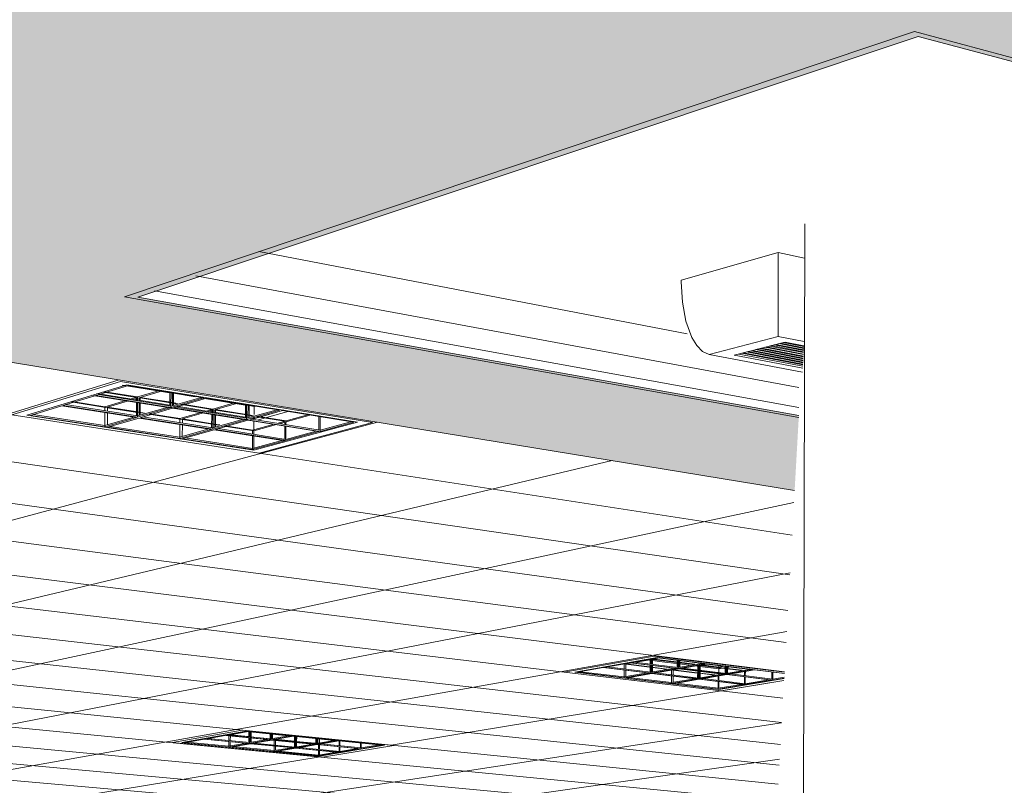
# Model space of a CAD drawing. Header units: metres. Extents: x -32 to 90, y -28 to 32.
# Tile 96 of 148: x 90.05213 to 90.05956, y 1.78085 to 1.78663. Entities that reach past the tile are written whole.
import ezdxf

# ---------------------------------------------------------------- set-up
doc = ezdxf.new("R2010")
doc.units = ezdxf.units.M
for name, color, linetype, lineweight in [('A-CLNG', 13, 'Continuous', 18), ('A-CLNG-PATT', 13, 'Continuous', 35), ('A-GENM', 13, 'Continuous', 18), ('A-WALL', 113, 'Continuous', 18), ('E-LITE-EQPM', 33, 'Continuous', 18)]:
    doc.layers.add(name, color=color, linetype=linetype, lineweight=lineweight)

# ---------------------------------------------------------------- blocks, each defined once
blk = doc.blocks.new('FP_67-3-RESTAURANTE- ÁREA DE REFEIÇÃO AMPLIADA')
at = {"layer": 'A-CLNG-PATT', "lineweight": 18}
for p, q in [((3.2963144, 1.782564), (3.3006899, 1.7839074)), ((3.3057521, 1.7824376), (3.2964368, 1.7837912)), ((3.29881, 1.7825619), (3.3026397, 1.7835889)), ((3.3057369, 1.7821686), (3.2964032, 1.783454)), ((3.305769, 1.7827377), (3.3017472, 1.7833563)), ((3.2961925, 1.7813428), (3.3044113, 1.7832996)), ((3.3057233, 1.7819262), (3.2963728, 1.7831499)), ((3.2963013, 1.7809535), (3.3057828, 1.782983)), ((3.3057109, 1.7817066), (3.2963453, 1.7828742)), ((3.3056997, 1.7815067), (3.2963203, 1.7826232)), ((3.3056894, 1.781324), (3.2962974, 1.7823936)), ((3.2975282, 1.7808529), (3.3057529, 1.7824519)), ((3.30568, 1.7811563), (3.2962763, 1.7821829)), ((3.3056713, 1.7810019), (3.2962569, 1.7819887)), ((3.2986902, 1.7807576), (3.3057281, 1.782011)), ((3.3056633, 1.7808593), (3.296239, 1.7818093)), ((3.3056558, 1.7807271), (3.2962224, 1.781643)), ((3.3027437, 1.7811522), (3.3057071, 1.7816391)), ((3.3056489, 1.7806042), (3.296207, 1.7814884)), ((3.3056425, 1.7804898), (3.2961926, 1.7813443)), ((3.3008388, 1.7805815), (3.3056892, 1.7813211)), ((3.3056364, 1.7803829), (3.2961792, 1.7812097)), ((3.3002286, 1.780739), (3.3022073, 1.7810641)), ((3.301834, 1.7804999), (3.3056738, 1.7810461))]:
    blk.add_line(p, q, dxfattribs=at)

msp = doc.modelspace()

# ---------------------------------------------------------------- hatches: boundary and pattern name
at = {"layer": 'A-CLNG-PATT'}
h = msp.add_hatch(color=256, dxfattribs=at)
h.paths.add_polyline_path([(90.0762221, 1.7791209), (90.0762152, 1.7792668), (90.076169, 1.7792688), (90.0761683, 1.7792696), (90.076177, 1.7792713), (90.0762167, 1.7792737), (90.0762161, 1.7792897), (90.0760226, 1.7792809), (90.0760282, 1.7791588), (90.0760849, 1.779156), (90.076085, 1.7791536), (90.0760274, 1.7791448), (90.0760294, 1.7791229), (90.0762141, 1.779121)], flags=0)
h.paths.add_polyline_path([(90.076026, 1.7791229), (90.0760232, 1.7791448), (90.0759953, 1.7791448), (90.0759973, 1.7791232), (90.0760259, 1.7791229)], flags=0)
h.paths.add_polyline_path([(90.0759939, 1.7791232), (90.0759916, 1.7791453), (90.0759636, 1.7791448), (90.0759657, 1.7791235), (90.0759938, 1.7791232)], flags=0)
h.paths.add_polyline_path([(90.0759622, 1.7791235), (90.07596, 1.7791457), (90.0759439, 1.7791448), (90.0759407, 1.7791237), (90.0759621, 1.7791235)], flags=0)
h.paths.add_polyline_path([(90.075936, 1.7791238), (90.0759399, 1.779146), (90.0758894, 1.7791471), (90.0758893, 1.7791511), (90.0759445, 1.7791599), (90.0759587, 1.7792257), (90.0759556, 1.7792779), (90.0753749, 1.7792516), (90.0753799, 1.7791294), (90.0759332, 1.7791238)], flags=0)
h.paths.add_polyline_path([(90.0753766, 1.7791294), (90.0753714, 1.7792515), (90.0753404, 1.7792501), (90.0753453, 1.7791297), (90.0753765, 1.7791294)], flags=0)
h.paths.add_polyline_path([(90.075342, 1.7791298), (90.0753369, 1.7792499), (90.075309, 1.7792487), (90.0753138, 1.7791301), (90.0753419, 1.7791298)], flags=0)
h.paths.add_polyline_path([(90.0753105, 1.7791301), (90.0753055, 1.7792485), (90.0752922, 1.7792458), (90.0752695, 1.7791494), (90.075268, 1.7791305), (90.0753104, 1.7791301)], flags=0)
h.paths.add_polyline_path([(90.0752626, 1.7791306), (90.0752809, 1.7792134), (90.0752881, 1.7792477), (90.0742851, 1.7792026), (90.0738276, 1.7792487), (90.0738313, 1.7791752), (90.0738717, 1.7791812), (90.0740043, 1.7791783), (90.0740033, 1.7791747), (90.0739431, 1.779166), (90.0738296, 1.7791659), (90.0738309, 1.779145), (90.075261, 1.7791306)], flags=0)
h.paths.add_polyline_path([(90.0738277, 1.779145), (90.0738258, 1.7791676), (90.0738143, 1.7791685), (90.0738147, 1.7791724), (90.073827, 1.7791764), (90.0738239, 1.7792491), (90.0737868, 1.7792529), (90.0737901, 1.7791454), (90.0738275, 1.779145)], flags=0)
h.paths.add_polyline_path([(90.0737869, 1.7791454), (90.0737831, 1.7792532), (90.073756, 1.779256), (90.0737594, 1.7791457), (90.0737867, 1.7791454)], flags=0)
h.paths.add_polyline_path([(90.0737562, 1.7791457), (90.0737524, 1.7792563), (90.073693, 1.779262), (90.0736828, 1.7791937), (90.0736814, 1.7791465), (90.0737561, 1.7791457)], flags=0)
h.paths.add_polyline_path([(90.073676, 1.7791466), (90.0736763, 1.7791623), (90.0736795, 1.7791959), (90.0736873, 1.7792629), (90.0733454, 1.7792974), (90.0733485, 1.7791498), (90.0736759, 1.7791466)], flags=0)
h.paths.add_polyline_path([(90.0760216, 1.7791504), (90.076025, 1.7791526), (90.0760235, 1.7791532), (90.0760224, 1.779151), (90.0760217, 1.7791505)], flags=0)
h.paths.add_polyline_path([(90.0759576, 1.7791508), (90.0759563, 1.779152), (90.0759553, 1.7791508)], flags=0)
h.paths.add_polyline_path([(90.0760271, 1.7791512), (90.0760302, 1.7791537), (90.0760271, 1.7791517), (90.0760271, 1.7791514)], flags=0)
h.paths.add_polyline_path([(90.0759423, 1.7791512), (90.0759408, 1.7791526), (90.0759415, 1.7791514)], flags=0)
h.paths.add_polyline_path([(90.0749931, 1.7791553), (90.0748575, 1.7791576), (90.0748574, 1.7791616), (90.0749257, 1.7791704), (90.0750503, 1.7791667), (90.0750492, 1.779164), (90.0749966, 1.7791559)], flags=0)
h.paths.add_polyline_path([(90.0760248, 1.7791589), (90.0760192, 1.7792808), (90.0759906, 1.7792795), (90.0759961, 1.7791593), (90.0760247, 1.7791589)], flags=0)
h.paths.add_polyline_path([(90.0759926, 1.7791593), (90.0759872, 1.7792793), (90.0759755, 1.7792777), (90.0759614, 1.7792085), (90.0759645, 1.7791597), (90.0759926, 1.7791593)], flags=0)
h.paths.add_polyline_path([(90.0759475, 1.7791595), (90.075961, 1.7791599), (90.0759581, 1.7792032), (90.0759476, 1.7791599)], flags=0)
h.paths.add_polyline_path([(90.0749255, 1.7791613), (90.0749244, 1.7791625), (90.0749193, 1.7791614)], flags=0)
h.paths.add_polyline_path([(90.0739382, 1.7791717), (90.0739526, 1.7791749), (90.0739462, 1.7791744), (90.0739462, 1.7791744), (90.0739382, 1.7791717)], flags=0)
h.paths.add_polyline_path([(90.0738735, 1.7791721), (90.0738719, 1.7791736), (90.0738719, 1.7791721)], flags=0)
h.paths.add_polyline_path([(90.0687592, 1.7792012), (90.0702179, 1.7792768), (90.0702158, 1.7793274), (90.0690687, 1.7792664), (90.062775, 1.7797824), (90.0627724, 1.7797007), (90.0682171, 1.7792687), (90.0681843, 1.7792664), (90.0680632, 1.7792086), (90.0686687, 1.7792022)], flags=0)
h.paths.add_polyline_path([(90.0742928, 1.7792027), (90.0742928, 1.7792027), (90.0746553, 1.7792157)], flags=0)
h.paths.add_polyline_path([(90.0759608, 1.7792271), (90.0759728, 1.7792787), (90.0759591, 1.7792781), (90.0759605, 1.7792345)], flags=0)
h.paths.add_polyline_path([(90.0676226, 1.7841767), (90.0676291, 1.7841745), (90.0676592, 1.784164), (90.0676152, 1.7841555), (90.0676218, 1.7841745)], flags=0)
h.paths.add_polyline_path([(90.0670461, 1.7820176), (90.0670217, 1.782024), (90.0670499, 1.7820277), (90.0670465, 1.7820187)], flags=0)
h.paths.add_polyline_path([(90.0738675, 1.7807944), (90.0738561, 1.7807979), (90.0738811, 1.7808), (90.0738689, 1.780795)], flags=0)
h.paths.add_polyline_path([(90.0806436, 1.7807081), (90.0806545, 1.7807052), (90.0806375, 1.7807061), (90.0806434, 1.780708)], flags=0)
h.paths.add_polyline_path([(90.0784705, 1.7797032), (90.0796536, 1.7797645), (90.079651, 1.7798138), (90.0796012, 1.779813), (90.0795392, 1.7798257), (90.0795389, 1.7798303), (90.0796497, 1.779837), (90.0796394, 1.7800317), (90.079549, 1.7800497), (90.0811108, 1.78014), (90.0814357, 1.780065), (90.0944181, 1.7807934), (90.0944041, 1.7809086), (90.0930034, 1.7808276), (90.0930354, 1.7808263), (90.0929389, 1.7808208), (90.0929093, 1.7809789), (90.0930028, 1.7808276), (90.091475, 1.7898605), (90.0861505, 1.7898605), (90.091501, 1.7808153), (90.0836317, 1.7803506), (90.0529891, 1.7898605), (90.0492314, 1.7898605), (90.0487053, 1.7845891), (90.0579768, 1.7830747), (90.0580085, 1.7836382), (90.0530206, 1.7845326), (90.0589096, 1.7864978), (90.0676226, 1.7841767), (90.0628847, 1.7832761), (90.0628533, 1.7822781), (90.0702076, 1.7810769), (90.0702041, 1.7814513), (90.0670461, 1.7820176), (90.0728379, 1.7827874), (90.0763095, 1.7818626), (90.0732972, 1.7815548), (90.0733183, 1.7805688), (90.0761872, 1.7801002), (90.0761767, 1.780396), (90.0761138, 1.7803916), (90.0738746, 1.780795), (90.078787, 1.7812026), (90.0806434, 1.780708), (90.0784306, 1.7805535), (90.0784695, 1.7797236)], flags=0)
h.paths.add_polyline_path([(90.0796104, 1.7798228), (90.0796083, 1.7798255), (90.0796084, 1.7798235), (90.0796104, 1.7798228)], flags=0)
h.paths.add_polyline_path([(90.0790449, 1.7799146), (90.0789694, 1.7799284), (90.0789691, 1.7799347), (90.0791778, 1.7799443), (90.0792441, 1.7799319), (90.0792444, 1.7799257), (90.0790526, 1.779915)], flags=0)
h.paths.add_polyline_path([(90.0790444, 1.7799267), (90.0790421, 1.7799296), (90.0790416, 1.7799276), (90.0790444, 1.7799267)], flags=0)
h.paths.add_polyline_path([(90.0791676, 1.7799296), (90.0791726, 1.7799326), (90.0791674, 1.7799321), (90.0791675, 1.7799298)], flags=0)
h.paths.add_polyline_path([(90.0578091, 1.7800944), (90.0578144, 1.7801891), (90.0483437, 1.7809655), (90.0483318, 1.7808462), (90.0577906, 1.7800959)], flags=0)
h.paths.add_polyline_path([(90.081795, 1.7800995), (90.0817295, 1.7801152), (90.081729, 1.7801219), (90.0819568, 1.7801345), (90.0820203, 1.7801188), (90.0820207, 1.7801121), (90.081805, 1.7801)], flags=0)
h.paths.add_polyline_path([(90.0818044, 1.780113), (90.0818022, 1.780115), (90.081803, 1.7801137), (90.0818043, 1.7801131)], flags=0)
h.paths.add_polyline_path([(90.0819464, 1.780118), (90.0819463, 1.7801207), (90.0819463, 1.7801184), (90.0819463, 1.7801181)], flags=0)
h.paths.add_polyline_path([(90.0830324, 1.780169), (90.0829722, 1.7801871), (90.0829719, 1.7801925), (90.0832099, 1.780206), (90.0832689, 1.7801892), (90.0832694, 1.7801824), (90.0830435, 1.7801697)], flags=0)
h.paths.add_polyline_path([(90.0830466, 1.7801832), (90.0830443, 1.7801847), (90.0830463, 1.7801834), (90.0830466, 1.7801832)], flags=0)
h.paths.add_polyline_path([(90.0831943, 1.7801884), (90.0831958, 1.7801911), (90.0831942, 1.7801901), (90.0831943, 1.7801885)], flags=0)
h.paths.add_polyline_path([(90.0843319, 1.7802421), (90.0842778, 1.780261), (90.0842774, 1.7802666), (90.0845276, 1.7802808), (90.0845804, 1.7802631), (90.0845809, 1.7802561), (90.0843442, 1.7802428)], flags=0)
h.paths.add_polyline_path([(90.0845052, 1.7802624), (90.0845073, 1.7802658), (90.084505, 1.7802641), (90.0845052, 1.7802625)], flags=0)
h.paths.add_polyline_path([(90.0793279, 1.7802769), (90.0792436, 1.7802968), (90.0792433, 1.7803019), (90.0794724, 1.7803164), (90.0795557, 1.7802984), (90.079556, 1.7802913), (90.0793369, 1.7802775)], flags=0)
h.paths.add_polyline_path([(90.0793284, 1.7802921), (90.0793281, 1.780295), (90.0793249, 1.7802933), (90.0793284, 1.7802921)], flags=0)
h.paths.add_polyline_path([(90.0856983, 1.780319), (90.0856509, 1.7803388), (90.0856505, 1.7803445), (90.0859138, 1.7803594), (90.0859598, 1.7803391), (90.0859603, 1.7803337), (90.0857118, 1.7803197)], flags=0)
h.paths.add_polyline_path([(90.0858839, 1.7803402), (90.0858877, 1.7803437), (90.0858836, 1.7803433), (90.0858838, 1.7803403)], flags=0)
h.paths.add_polyline_path([(90.0761229, 1.780389), (90.0761138, 1.7803916), (90.0761298, 1.7803894)], flags=0)
h.paths.add_polyline_path([(90.08117, 1.7803926), (90.0810937, 1.780414), (90.0810934, 1.7804192), (90.0813406, 1.7804349), (90.0814157, 1.780414), (90.081416, 1.7804081), (90.0811807, 1.7803933)], flags=0)
h.paths.add_polyline_path([(90.0871368, 1.7803999), (90.087097, 1.7804207), (90.0870965, 1.7804266), (90.0873746, 1.780442), (90.0874122, 1.7804228), (90.0874129, 1.7804154), (90.0871516, 1.7804007)], flags=0)
h.paths.add_polyline_path([(90.0811779, 1.7804088), (90.0811757, 1.7804119), (90.0811758, 1.7804098), (90.0811779, 1.7804088)], flags=0)
h.paths.add_polyline_path([(90.0886533, 1.7804851), (90.088622, 1.7805071), (90.0886214, 1.7805131), (90.0889143, 1.7805297), (90.0889438, 1.7805091), (90.0889446, 1.7805015), (90.0886696, 1.7804861)], flags=0)
h.paths.add_polyline_path([(90.0902544, 1.7805752), (90.0902324, 1.7805995), (90.0902319, 1.7806045), (90.0905415, 1.780622), (90.0905613, 1.7806003), (90.0905622, 1.7805925), (90.0902723, 1.7805762)], flags=0)
h.paths.add_polyline_path([(90.0919473, 1.7806704), (90.091936, 1.7806949), (90.0919353, 1.7807012), (90.0922637, 1.7807182), (90.092273, 1.7806887), (90.091967, 1.7806715)], flags=0)
h.paths.add_polyline_path([(90.0920066, 1.7806875), (90.0920046, 1.780691), (90.0920028, 1.780689), (90.0920066, 1.7806875)], flags=0)
h.paths.add_polyline_path([(90.0922038, 1.7806987), (90.092206, 1.7807009), (90.0922036, 1.7807004), (90.0922037, 1.7806992)], flags=0)
h.paths.add_polyline_path([(90.0937401, 1.7807712), (90.0937395, 1.780792), (90.0937413, 1.7808037), (90.0940877, 1.7808228), (90.0940876, 1.7808068), (90.0940854, 1.7807906), (90.0937438, 1.7807714)], flags=0)
h.paths.add_polyline_path([(90.0938083, 1.7807893), (90.0938061, 1.7807918), (90.0938049, 1.7807909), (90.0938082, 1.7807893)], flags=0)
h.paths.add_polyline_path([(90.0940173, 1.7808011), (90.0940193, 1.7808042), (90.094017, 1.7808039), (90.0940172, 1.7808018)], flags=0)
h.paths.add_polyline_path([(90.078787, 1.7812026), (90.0787358, 1.7812033), (90.0787729, 1.7812064)], flags=0)
h.paths.add_polyline_path([(90.0748652, 1.7812214), (90.0747199, 1.7812522), (90.0747197, 1.7812615), (90.074993, 1.7812867), (90.075137, 1.7812555), (90.0751373, 1.7812462), (90.0748688, 1.7812218)], flags=0)
h.paths.add_polyline_path([(90.0748347, 1.7812488), (90.0748326, 1.7812522), (90.0748332, 1.7812507), (90.0748347, 1.7812488)], flags=0)
h.paths.add_polyline_path([(90.0737543, 1.7812822), (90.0737543, 1.7812822), (90.0742408, 1.7812822)], flags=0)
h.paths.add_polyline_path([(90.0770854, 1.7814232), (90.0769508, 1.7814572), (90.0769504, 1.7814669), (90.0772525, 1.7814947), (90.0773856, 1.7814603), (90.077386, 1.7814505), (90.0770958, 1.7814241)], flags=0)
h.paths.add_polyline_path([(90.0762871, 1.7818532), (90.0763097, 1.7818626), (90.0763231, 1.7818568), (90.0762875, 1.7818532)], flags=0)
h.paths.add_polyline_path([(90.0649699, 1.7824747), (90.064677, 1.7825281), (90.0646773, 1.7825403), (90.0649563, 1.782584), (90.0652476, 1.7825298), (90.0652474, 1.7825176), (90.0650085, 1.7824807)], flags=0)
h.paths.add_polyline_path([(90.0728379, 1.7827874), (90.0727766, 1.7827904), (90.0728042, 1.782794)], flags=0)
h.paths.add_polyline_path([(90.0672662, 1.7828298), (90.0669783, 1.7828907), (90.0669784, 1.7829037), (90.0672992, 1.7829532), (90.067583, 1.7828917), (90.0675829, 1.7828787), (90.067268, 1.78283)], flags=0)
h.paths.add_polyline_path([(90.0698977, 1.7832366), (90.0696194, 1.7833069), (90.0696194, 1.7833208), (90.0699859, 1.7833787), (90.0702223, 1.7833184), (90.0702223, 1.7833174), (90.0702625, 1.783307), (90.070262, 1.783293), (90.0699032, 1.7832375)], flags=0)

# ---------------------------------------------------------------- linework, layer by layer
at = {"layer": 'A-CLNG', "lineweight": 9}
for p, q in [((90.0588818, 1.7865352), (90.0529182, 1.7845351)), ((90.0530206, 1.7845326), (90.0589096, 1.7864978)), ((90.0677151, 1.7841745), (90.0588818, 1.7865352)), ((90.0589096, 1.7864978), (90.0676226, 1.7841767)), ((90.0539322, 1.7848757), (90.0571646, 1.7842548)), ((90.0534577, 1.7846925), (90.058009, 1.7838494)), ((90.0487053, 1.7845891), (90.0579768, 1.7830747)), ((90.0531465, 1.7845787), (90.0580086, 1.7836986)), ((90.0529182, 1.7845351), (90.0580077, 1.7836245)), ((90.0580085, 1.7836382), (90.0530206, 1.7845326)), ((90.0520677, 1.7836436), (90.0528899, 1.7838955)), ((90.0528899, 1.7838955), (90.0547901, 1.7835855)), ((90.053936, 1.7833563), (90.0520677, 1.7836436)), ((90.0547901, 1.7835855), (90.053936, 1.7833563)), ((90.0562382, 1.781704), (90.0569172, 1.7818247)), ((90.0569172, 1.7818247), (90.0578996, 1.7817023)), ((90.0574249, 1.7815627), (90.0562382, 1.781704)), ((90.0578961, 1.7816401), (90.0574249, 1.7815627)), ((90.0532824, 1.7811723), (90.0538079, 1.7812656)), ((90.0538079, 1.7812656), (90.0549508, 1.7811504)), ((90.0544142, 1.7810623), (90.0532824, 1.7811723)), ((90.0549508, 1.7811504), (90.0544142, 1.7810623))]:
    msp.add_line(p, q, dxfattribs=at)
at = {"layer": 'A-GENM', "lineweight": 9}
for p, q in [((90.0578533, 1.7848686), (90.0571203, 1.7846591)), ((90.0578519, 1.7842357), (90.0578533, 1.7848686)), ((90.0578533, 1.7848686), (90.0580504, 1.7848266)), ((90.0571203, 1.7846591), (90.0571202, 1.7846486)), ((90.0573315, 1.7840993), (90.0578519, 1.7842357)), ((90.057521, 1.784094), (90.0578338, 1.7841753)), ((90.0578213, 1.7841726), (90.0580446, 1.7841294)), ((90.0578338, 1.7841753), (90.0580454, 1.7841344)), ((90.0578355, 1.7841757), (90.057904, 1.7841935)), ((90.0578519, 1.7842357), (90.0580491, 1.7841972)), ((90.0578563, 1.7841816), (90.0580455, 1.784145)), ((90.0578688, 1.7841844), (90.0580463, 1.78415)), ((90.0578913, 1.7841908), (90.0580464, 1.7841606)), ((90.057904, 1.7841935), (90.0580472, 1.7841657)), ((90.057904, 1.7841935), (90.0580472, 1.7841657)), ((90.0573315, 1.7840993), (90.0580358, 1.7839664)), ((90.0580375, 1.7839961), (90.057521, 1.784094)), ((90.0575567, 1.7841033), (90.0580384, 1.7840117)), ((90.0575791, 1.7841096), (90.0580384, 1.7840222)), ((90.057591, 1.7841122), (90.0580392, 1.7840268)), ((90.0576134, 1.7841185), (90.0580393, 1.7840373)), ((90.0576254, 1.7841211), (90.0580401, 1.784042)), ((90.0576478, 1.7841275), (90.0580401, 1.7840525)), ((90.0576599, 1.7841301), (90.058041, 1.7840572)), ((90.0576823, 1.7841364), (90.058041, 1.7840677)), ((90.0576945, 1.7841391), (90.0580419, 1.7840725)), ((90.0577169, 1.7841454), (90.0580419, 1.784083)), ((90.0577292, 1.7841481), (90.0580428, 1.7840879)), ((90.0577516, 1.7841544), (90.0580428, 1.7840984)), ((90.057764, 1.7841571), (90.0580436, 1.7841033)), ((90.0577864, 1.7841635), (90.0580437, 1.7841139)), ((90.0577988, 1.7841662), (90.0580445, 1.7841188))]:
    msp.add_line(p, q, dxfattribs=at)
for points in [[(90.0571202, 1.7846486, 0), (90.0571292, 1.7844938, 0), (90.0571564, 1.7843516, 0), (90.0572007, 1.7842286, 0)], [(90.0572007, 1.7842286, 0), (90.0572376, 1.784167, 0), (90.0572818, 1.7841233, 0), (90.0573315, 1.7840993, 0)]]:
    msp.add_polyline3d(points, dxfattribs=at)
at = {"layer": 'A-WALL', "lineweight": 9}
msp.add_line((90.0580279, 1.773477), (90.0580534, 1.7850862), dxfattribs=at)
at = {"layer": 'E-LITE-EQPM', "lineweight": 9}
for p, q in [((90.0528899, 1.7838955), (90.0520677, 1.7836436)), ((90.0529371, 1.7838711), (90.0521821, 1.7836412)), ((90.0521821, 1.7836412), (90.0529371, 1.7838711)), ((90.0529371, 1.7838711), (90.0521821, 1.7836412)), ((90.0547901, 1.7835855), (90.0528899, 1.7838955)), ((90.0546776, 1.7835879), (90.0529371, 1.7838711)), ((90.0529371, 1.7838711), (90.0546776, 1.7835879)), ((90.0546776, 1.7835879), (90.0529371, 1.7838711)), ((90.0527029, 1.7837902), (90.0529489, 1.783865)), ((90.0529587, 1.7837661), (90.0527107, 1.7838058)), ((90.0527229, 1.7837968), (90.0532698, 1.7837093)), ((90.0532698, 1.7837093), (90.0527229, 1.7837968)), ((90.0530096, 1.7837764), (90.0527615, 1.7838163)), ((90.05277, 1.7838189), (90.0530182, 1.783779)), ((90.0529028, 1.7838692), (90.0531521, 1.7838287)), ((90.0529489, 1.783865), (90.0535187, 1.7837724)), ((90.0530182, 1.783779), (90.0531861, 1.7838292)), ((90.053206, 1.783826), (90.053038, 1.7837758)), ((90.0531521, 1.7838287), (90.0532443, 1.7838137)), ((90.0532443, 1.7838137), (90.0532728, 1.7838091)), ((90.0532613, 1.7838164), (90.053261, 1.7837108)), ((90.0532701, 1.7838149), (90.0532698, 1.7837093)), ((90.0532728, 1.7838091), (90.0534532, 1.7837798)), ((90.053281, 1.7837131), (90.0532813, 1.7838131)), ((90.0532897, 1.7837157), (90.05329, 1.7838116)), ((90.052454, 1.7837145), (90.0526942, 1.7837876)), ((90.0527913, 1.7836984), (90.0525167, 1.7837418)), ((90.052525, 1.7837443), (90.0527719, 1.7837053)), ((90.0526718, 1.7837931), (90.0529198, 1.7837535)), ((90.0526942, 1.7837876), (90.0532609, 1.7836971)), ((90.0532697, 1.7836997), (90.0527029, 1.7837902)), ((90.0527719, 1.7837053), (90.0529301, 1.7837526)), ((90.0529499, 1.7837495), (90.0527916, 1.7837022)), ((90.0529198, 1.7837535), (90.053001, 1.7837405)), ((90.053001, 1.7837593), (90.0529587, 1.7837661)), ((90.0529597, 1.7837615), (90.0530096, 1.7837764)), ((90.0530089, 1.7837671), (90.0529795, 1.7837583)), ((90.0530292, 1.7837548), (90.053001, 1.7837593)), ((90.053001, 1.7837405), (90.0530291, 1.783736)), ((90.0530295, 1.7837733), (90.0530089, 1.7837671)), ((90.0530095, 1.7837393), (90.0530092, 1.783637)), ((90.0530096, 1.7837764), (90.0530095, 1.7837531)), ((90.0530177, 1.7836356), (90.0530181, 1.7837379)), ((90.0530181, 1.7837517), (90.0530182, 1.783779)), ((90.053029, 1.7836394), (90.0530293, 1.7837361)), ((90.0530291, 1.783736), (90.0532192, 1.7837056)), ((90.053244, 1.7837204), (90.0530292, 1.7837548)), ((90.0530294, 1.7837499), (90.0530295, 1.7837733)), ((90.0530377, 1.7837719), (90.0530295, 1.7837733)), ((90.0530376, 1.7836419), (90.0530379, 1.7837347)), ((90.0532524, 1.7837374), (90.0530377, 1.7837719)), ((90.053038, 1.7837758), (90.0532527, 1.7837413)), ((90.053038, 1.7837485), (90.053038, 1.7837758)), ((90.0532809, 1.7837329), (90.0532524, 1.7837374)), ((90.0532527, 1.7837413), (90.0532812, 1.7837367)), ((90.0535187, 1.7837724), (90.0532697, 1.7836997)), ((90.0532698, 1.7837093), (90.0534982, 1.7837762)), ((90.0534982, 1.7837762), (90.0532698, 1.7837093)), ((90.0532812, 1.7837367), (90.0533181, 1.7837308)), ((90.0533094, 1.7837283), (90.0532822, 1.7837327)), ((90.0532897, 1.7836965), (90.0535387, 1.7837691)), ((90.0533584, 1.7837243), (90.053586, 1.7836877)), ((90.0534937, 1.7837732), (90.0537223, 1.7837361)), ((90.0535387, 1.7837691), (90.0540922, 1.7836792)), ((90.053586, 1.7836877), (90.0537559, 1.7837366)), ((90.0537752, 1.7837334), (90.0536053, 1.7836846)), ((90.0537223, 1.7837361), (90.0538158, 1.7837209)), ((90.0538319, 1.7837236), (90.0538316, 1.7836195)), ((90.0522107, 1.7836406), (90.0524455, 1.783712)), ((90.0524455, 1.783712), (90.0530091, 1.7836235)), ((90.0530177, 1.783626), (90.052454, 1.7837145)), ((90.0524739, 1.7837211), (90.0530177, 1.7836356)), ((90.0530177, 1.7836356), (90.0524739, 1.7837211)), ((90.0527714, 1.7835635), (90.0527717, 1.7836627)), ((90.0527718, 1.7836762), (90.0527719, 1.7837053)), ((90.0527912, 1.7835698), (90.0527915, 1.7836596)), ((90.0530007, 1.7836654), (90.0527913, 1.7836984)), ((90.0527915, 1.7836731), (90.0527916, 1.7837022)), ((90.0527916, 1.7837022), (90.053001, 1.7836691)), ((90.0530289, 1.7836609), (90.0530007, 1.7836654)), ((90.053001, 1.7836691), (90.0530292, 1.7836647)), ((90.0530177, 1.7836356), (90.05324, 1.7837006)), ((90.05324, 1.7837006), (90.0530177, 1.7836356)), ((90.0532609, 1.7836971), (90.0530177, 1.783626)), ((90.0530617, 1.7836557), (90.0530289, 1.7836609)), ((90.0530292, 1.7836647), (90.0530702, 1.7836582)), ((90.0530376, 1.7836229), (90.0532809, 1.7836939)), ((90.0533557, 1.7836093), (90.0531018, 1.7836494)), ((90.0531103, 1.7836519), (90.0533367, 1.7836161)), ((90.0532584, 1.7837181), (90.053244, 1.7837204)), ((90.0532591, 1.7836993), (90.0534868, 1.7836629)), ((90.0532698, 1.7837093), (90.0532697, 1.7836997)), ((90.0532809, 1.7836939), (90.0538316, 1.783606)), ((90.0538405, 1.7836085), (90.0532897, 1.7836965)), ((90.0535262, 1.7836752), (90.0532987, 1.7837116)), ((90.05331, 1.7837029), (90.0538405, 1.783618)), ((90.0538405, 1.783618), (90.05331, 1.7837029)), ((90.0533367, 1.7836161), (90.0534968, 1.7836621)), ((90.0535773, 1.7836852), (90.0533497, 1.7837218)), ((90.0535161, 1.783659), (90.0533559, 1.7836131)), ((90.0534868, 1.7836629), (90.0535691, 1.7836498)), ((90.0535692, 1.7836683), (90.0535262, 1.7836752)), ((90.0535268, 1.7836707), (90.0535773, 1.7836852)), ((90.0535766, 1.7836764), (90.053546, 1.7836676)), ((90.0535691, 1.7836498), (90.0535968, 1.7836453)), ((90.0535969, 1.7836638), (90.0535692, 1.7836683)), ((90.0535966, 1.7836821), (90.0535766, 1.7836764)), ((90.0535772, 1.7836486), (90.0535769, 1.7835478)), ((90.0535773, 1.7836852), (90.0535772, 1.7836622)), ((90.0535859, 1.7836608), (90.053586, 1.7836877)), ((90.0535965, 1.7836592), (90.0535966, 1.7836821)), ((90.053605, 1.7836808), (90.0535966, 1.7836821)), ((90.0538155, 1.7836288), (90.0535969, 1.7836638)), ((90.0538235, 1.7836457), (90.053605, 1.7836808)), ((90.0536052, 1.7836577), (90.0536053, 1.7836846)), ((90.0536053, 1.7836846), (90.0538238, 1.7836495)), ((90.0538158, 1.7837209), (90.0538438, 1.7837163)), ((90.0538238, 1.7836495), (90.0538518, 1.783645)), ((90.0538408, 1.7837221), (90.0538405, 1.783618)), ((90.0538405, 1.783618), (90.054071, 1.7836828)), ((90.054071, 1.7836828), (90.0538405, 1.783618)), ((90.0540922, 1.7836792), (90.0538405, 1.7836085)), ((90.0538438, 1.7837163), (90.0538969, 1.7837077)), ((90.053851, 1.7836293), (90.0538513, 1.7837204)), ((90.0538598, 1.7836054), (90.0541116, 1.783676)), ((90.0538599, 1.7836239), (90.0538602, 1.7837189)), ((90.0538969, 1.7837077), (90.0538967, 1.7836467)), ((90.0538969, 1.7837077), (90.0539174, 1.7837135)), ((90.0541219, 1.783679), (90.0539501, 1.7836308)), ((90.0539911, 1.7836239), (90.0541623, 1.7836718)), ((90.0541116, 1.783676), (90.0546495, 1.7835885)), ((90.0520677, 1.7836436), (90.053936, 1.7833563)), ((90.0521821, 1.7836412), (90.0538959, 1.783377)), ((90.0538959, 1.783377), (90.0521821, 1.7836412)), ((90.0521821, 1.7836412), (90.0538959, 1.783377)), ((90.0527714, 1.7835541), (90.0522107, 1.7836406)), ((90.0522305, 1.7836471), (90.0527714, 1.7835635)), ((90.0527714, 1.7835635), (90.0522305, 1.7836471)), ((90.0527714, 1.7835635), (90.0529886, 1.7836271)), ((90.0529886, 1.7836271), (90.0527714, 1.7835635)), ((90.0530091, 1.7836235), (90.0527714, 1.7835541)), ((90.0527911, 1.783551), (90.053029, 1.7836204)), ((90.0530177, 1.783626), (90.0530177, 1.7836356)), ((90.053029, 1.7836204), (90.0535768, 1.7835345)), ((90.0535855, 1.7835369), (90.0530376, 1.7836229)), ((90.0530578, 1.7836293), (90.0535856, 1.7835463)), ((90.0535856, 1.7835463), (90.0530578, 1.7836293)), ((90.0533363, 1.7834763), (90.0533366, 1.783574)), ((90.0533367, 1.7835874), (90.0533367, 1.7836161)), ((90.0535668, 1.783576), (90.0533557, 1.7836093)), ((90.0533559, 1.7836131), (90.053567, 1.7835797)), ((90.0533559, 1.7835844), (90.0533559, 1.7836131)), ((90.0535966, 1.7835713), (90.0535689, 1.7835757)), ((90.0535692, 1.7835794), (90.0535969, 1.783575)), ((90.0538316, 1.783606), (90.0535855, 1.7835369)), ((90.0535856, 1.7835463), (90.0535859, 1.7836472)), ((90.0535856, 1.7835463), (90.0538107, 1.7836096)), ((90.0538107, 1.7836096), (90.0535856, 1.7835463)), ((90.0535962, 1.7835498), (90.0535965, 1.7836456)), ((90.0535968, 1.7836453), (90.0537904, 1.7836144)), ((90.0535969, 1.783575), (90.0536392, 1.7835683)), ((90.0536048, 1.7835339), (90.053851, 1.7836029)), ((90.0536049, 1.7835522), (90.0536052, 1.7836441)), ((90.0538301, 1.7836265), (90.0538155, 1.7836288)), ((90.0538515, 1.7836412), (90.0538235, 1.7836457)), ((90.0538303, 1.783608), (90.0538965, 1.7835975)), ((90.0538405, 1.783618), (90.0538405, 1.7836085)), ((90.053851, 1.7836214), (90.053851, 1.7836279)), ((90.053851, 1.7836029), (90.0543863, 1.7835174)), ((90.0538812, 1.7836364), (90.0538515, 1.7836412)), ((90.0538518, 1.783645), (90.05389, 1.7836389)), ((90.0543953, 1.7835198), (90.0538598, 1.7836054)), ((90.0538966, 1.7836158), (90.0538701, 1.7836201)), ((90.0538804, 1.7836116), (90.0543953, 1.7835292)), ((90.0543953, 1.7835292), (90.0538804, 1.7836116)), ((90.0538862, 1.7835293), (90.054048, 1.7835741)), ((90.0538959, 1.783377), (90.0546776, 1.7835879)), ((90.0546776, 1.7835879), (90.0538959, 1.783377)), ((90.0538959, 1.783377), (90.0546776, 1.7835879)), ((90.0538965, 1.7835975), (90.0538963, 1.7835325)), ((90.0538965, 1.7835975), (90.0539012, 1.7835988)), ((90.0539501, 1.7836308), (90.0538966, 1.7836158)), ((90.0538966, 1.7836281), (90.0538966, 1.7836131)), ((90.0538966, 1.7836158), (90.0538966, 1.7836131)), ((90.0541293, 1.7835966), (90.0539212, 1.78363)), ((90.05393, 1.7836325), (90.0541381, 1.783599)), ((90.0539314, 1.7836072), (90.0539911, 1.7836239)), ((90.053936, 1.7833563), (90.0547901, 1.7835855)), ((90.0540783, 1.7835824), (90.0541293, 1.7835966)), ((90.0541287, 1.7835882), (90.054097, 1.7835794)), ((90.0543286, 1.7836434), (90.0541287, 1.7835882)), ((90.0541293, 1.7835966), (90.0541293, 1.7835739)), ((90.054138, 1.7835724), (90.0541381, 1.783599)), ((90.0541381, 1.783599), (90.0543097, 1.7836465)), ((90.0543866, 1.7836318), (90.0543863, 1.7835308)), ((90.0543956, 1.7836318), (90.0543953, 1.7835292)), ((90.0543953, 1.7835292), (90.054628, 1.7835922)), ((90.054628, 1.7835922), (90.0543953, 1.7835292)), ((90.0546495, 1.7835885), (90.0543953, 1.7835198)), ((90.0527714, 1.7835541), (90.0527714, 1.7835635)), ((90.0533363, 1.7834669), (90.0527911, 1.783551)), ((90.0528112, 1.7835574), (90.0533363, 1.7834763)), ((90.0533363, 1.7834763), (90.0528112, 1.7835574)), ((90.0533363, 1.7834763), (90.0535557, 1.783538)), ((90.0535557, 1.783538), (90.0533363, 1.7834763)), ((90.0535768, 1.7835345), (90.0533363, 1.7834669)), ((90.0533555, 1.7834821), (90.0533558, 1.783571)), ((90.0533555, 1.783464), (90.0535961, 1.7835314)), ((90.0535855, 1.7835369), (90.0535856, 1.7835463)), ((90.0535961, 1.7835314), (90.0541289, 1.7834479)), ((90.0536307, 1.7835659), (90.0535966, 1.7835713)), ((90.0541377, 1.7834502), (90.0536048, 1.7835339)), ((90.0536253, 1.7835401), (90.0541377, 1.7834595)), ((90.0541377, 1.7834595), (90.0536253, 1.7835401)), ((90.0538963, 1.783524), (90.0536705, 1.7835596)), ((90.0536791, 1.783562), (90.0538862, 1.7835293)), ((90.0538861, 1.783501), (90.0538862, 1.7835293)), ((90.0538963, 1.7835325), (90.0538962, 1.7834995)), ((90.0538963, 1.783524), (90.0538962, 1.7834995)), ((90.0540667, 1.7835711), (90.0538963, 1.783524)), ((90.0541292, 1.7835605), (90.0541289, 1.783461)), ((90.0541377, 1.7834595), (90.054138, 1.783559)), ((90.0541377, 1.7834595), (90.0543652, 1.7835211)), ((90.0543652, 1.7835211), (90.0541377, 1.7834595)), ((90.0543863, 1.7835174), (90.0541377, 1.7834502)), ((90.0543953, 1.7835292), (90.0543953, 1.7835198)), ((90.0533363, 1.7834669), (90.0533363, 1.7834763)), ((90.0538858, 1.7833822), (90.0533555, 1.783464)), ((90.0533759, 1.7834701), (90.0538858, 1.7833914)), ((90.0538858, 1.7833914), (90.0533759, 1.7834701)), ((90.0538858, 1.7833914), (90.0538861, 1.7834878)), ((90.0538858, 1.7833914), (90.0541076, 1.7834514)), ((90.0541076, 1.7834514), (90.0538858, 1.7833914)), ((90.0541289, 1.7834479), (90.0538858, 1.7833822)), ((90.0538962, 1.7834863), (90.0538959, 1.7833945)), ((90.0538962, 1.7834863), (90.0538959, 1.7833945)), ((90.0541377, 1.7834502), (90.0541377, 1.7834595)), ((90.0538858, 1.7833822), (90.0538858, 1.7833914)), ((90.0569172, 1.7818247), (90.0562382, 1.781704)), ((90.0569395, 1.7818132), (90.0563168, 1.7817028)), ((90.0563168, 1.7817028), (90.0569395, 1.7818132)), ((90.0563168, 1.7817028), (90.0569395, 1.7818132)), ((90.0567437, 1.7817746), (90.0569451, 1.7818103)), ((90.056767, 1.7817799), (90.0568856, 1.7818009)), ((90.0568854, 1.7817971), (90.0567795, 1.7817784)), ((90.0568464, 1.7817977), (90.0568535, 1.7817968)), ((90.0568535, 1.7817968), (90.0568821, 1.7817933)), ((90.0568856, 1.7818009), (90.0568785, 1.7818018)), ((90.0568821, 1.7817933), (90.0569016, 1.7817909)), ((90.0568981, 1.7817994), (90.0568854, 1.7817971)), ((90.0568855, 1.781803), (90.0568926, 1.7818021)), ((90.0568856, 1.7818009), (90.0568855, 1.7817649)), ((90.056896, 1.7818047), (90.0568888, 1.7818056)), ((90.0568926, 1.7818021), (90.0569461, 1.7818116)), ((90.0568926, 1.7818021), (90.0568926, 1.781764)), ((90.0570846, 1.7817813), (90.056896, 1.7818047)), ((90.056898, 1.7817633), (90.0568981, 1.7817994)), ((90.056905, 1.7817985), (90.0568981, 1.7817994)), ((90.0569016, 1.7817909), (90.0569972, 1.7817791)), ((90.057088, 1.7817758), (90.056905, 1.7817985)), ((90.0569052, 1.7818006), (90.0569051, 1.7817624)), ((90.0569586, 1.7818101), (90.0569052, 1.7818006)), ((90.0569052, 1.7818006), (90.0570881, 1.7817779)), ((90.0578996, 1.7817023), (90.0569172, 1.7818247)), ((90.0578991, 1.7816939), (90.0569395, 1.7818132)), ((90.0569395, 1.7818132), (90.0578991, 1.7816939)), ((90.0569395, 1.7818132), (90.0578991, 1.7816939)), ((90.0569451, 1.7818103), (90.0573007, 1.7817661)), ((90.0570915, 1.7817929), (90.0570914, 1.7817408)), ((90.0570987, 1.781792), (90.0570985, 1.7817379)), ((90.0571039, 1.7817389), (90.0571041, 1.7817914)), ((90.0571111, 1.7817401), (90.0571112, 1.7817905)), ((90.0563365, 1.7817025), (90.0565314, 1.7817371)), ((90.0565314, 1.7817371), (90.0568853, 1.7816943)), ((90.0565385, 1.7817383), (90.0567366, 1.7817734)), ((90.0568924, 1.7816955), (90.0565385, 1.7817383)), ((90.0565603, 1.7817424), (90.0568924, 1.7817022)), ((90.0568924, 1.7817022), (90.0565603, 1.7817424)), ((90.0567021, 1.7817626), (90.0566757, 1.7817659)), ((90.0566827, 1.7817671), (90.0566898, 1.7817662)), ((90.0566896, 1.7817187), (90.0566895, 1.781667)), ((90.0566898, 1.7817662), (90.0566897, 1.7817285)), ((90.0566898, 1.7817662), (90.0567376, 1.7817747)), ((90.0567021, 1.7817172), (90.056702, 1.7816693)), ((90.0567022, 1.7817647), (90.0567021, 1.781726)), ((90.056882, 1.7817407), (90.0567021, 1.7817626)), ((90.0567504, 1.7817732), (90.0567022, 1.7817647)), ((90.0567022, 1.7817647), (90.0568821, 1.7817427)), ((90.0567366, 1.7817734), (90.0570914, 1.7817299)), ((90.0570985, 1.7817311), (90.0567437, 1.7817746)), ((90.0567657, 1.7817787), (90.0570985, 1.7817379)), ((90.0570985, 1.7817379), (90.0567657, 1.7817787)), ((90.0569014, 1.7817383), (90.056882, 1.7817407)), ((90.0568821, 1.7817427), (90.0569015, 1.7817403)), ((90.0568855, 1.781756), (90.0568854, 1.781703)), ((90.0568925, 1.7817551), (90.0568924, 1.7817022)), ((90.0568924, 1.7817022), (90.057069, 1.7817327)), ((90.057069, 1.7817327), (90.0568924, 1.7817022)), ((90.0570914, 1.7817299), (90.0568924, 1.7816955)), ((90.0568979, 1.7817032), (90.056898, 1.7817544)), ((90.0570085, 1.7817252), (90.0569014, 1.7817383)), ((90.0569015, 1.7817403), (90.0570154, 1.7817264)), ((90.056905, 1.7817535), (90.0569049, 1.7817044)), ((90.0569049, 1.781694), (90.0571039, 1.7817284)), ((90.0569974, 1.781779), (90.0570846, 1.7817683)), ((90.0570605, 1.7817189), (90.057043, 1.781721)), ((90.0570484, 1.7817219), (90.0570483, 1.7816841)), ((90.0572416, 1.7816967), (90.0570605, 1.7817189)), ((90.0570607, 1.7817209), (90.0570606, 1.7816826)), ((90.0571088, 1.7817292), (90.0570607, 1.7817209)), ((90.0570607, 1.7817209), (90.0572417, 1.7816988)), ((90.0571042, 1.7817789), (90.0570846, 1.7817813)), ((90.0570846, 1.7817683), (90.0571042, 1.7817658)), ((90.0571076, 1.7817734), (90.057088, 1.7817758)), ((90.0570881, 1.7817779), (90.0571077, 1.7817755)), ((90.0570985, 1.7817379), (90.0572783, 1.781769)), ((90.0572783, 1.781769), (90.0570985, 1.7817379)), ((90.0573007, 1.7817661), (90.0570985, 1.7817311)), ((90.0570985, 1.7817379), (90.0570985, 1.7817311)), ((90.0571039, 1.7817284), (90.0574517, 1.7816857)), ((90.0572226, 1.7817642), (90.0571042, 1.7817789)), ((90.0571042, 1.7817658), (90.0571799, 1.7817565)), ((90.057212, 1.7817605), (90.0571076, 1.7817734)), ((90.0571077, 1.7817755), (90.0572191, 1.7817617)), ((90.0571111, 1.7817296), (90.0573133, 1.7817645)), ((90.0574589, 1.781687), (90.0571111, 1.7817296)), ((90.0571331, 1.7817336), (90.0574589, 1.7816936)), ((90.0574589, 1.7816936), (90.0571331, 1.7817336)), ((90.0572448, 1.7817527), (90.0571382, 1.7817343)), ((90.0572146, 1.7817522), (90.0572417, 1.7817488)), ((90.0572417, 1.7817488), (90.0572609, 1.7817465)), ((90.0572573, 1.7817549), (90.0572448, 1.7817527)), ((90.0572451, 1.7817559), (90.057245, 1.7817207)), ((90.0572521, 1.7817571), (90.0572521, 1.7817198)), ((90.0574053, 1.7817416), (90.0572572, 1.7817599)), ((90.0572572, 1.7817192), (90.0572573, 1.7817549)), ((90.0572625, 1.7817542), (90.0572573, 1.7817549)), ((90.0572609, 1.7817465), (90.0574053, 1.7817286)), ((90.0572644, 1.7817561), (90.0572643, 1.7817183)), ((90.0574484, 1.7817312), (90.0572643, 1.781754)), ((90.0573182, 1.7817654), (90.0572644, 1.7817561)), ((90.0572644, 1.7817561), (90.0574485, 1.7817333)), ((90.0573133, 1.7817645), (90.0576618, 1.7817212)), ((90.0574053, 1.7817303), (90.0574052, 1.7817018)), ((90.0574054, 1.7817559), (90.0574053, 1.7817395)), ((90.0574459, 1.7817485), (90.0574053, 1.7817416)), ((90.0574053, 1.7817395), (90.0574053, 1.7817286)), ((90.0574053, 1.7817395), (90.0574053, 1.7817303)), ((90.0574053, 1.7817286), (90.0574417, 1.7817348)), ((90.0574417, 1.7817348), (90.0574458, 1.7817355)), ((90.0574458, 1.7817355), (90.0574655, 1.7817389)), ((90.057452, 1.7817496), (90.0574459, 1.7817485)), ((90.0574678, 1.7817288), (90.0574484, 1.7817312)), ((90.0574485, 1.7817333), (90.0574679, 1.7817309)), ((90.0574518, 1.7817486), (90.0574517, 1.7816945)), ((90.057459, 1.7817472), (90.0574589, 1.7816936)), ((90.0574589, 1.7816936), (90.0576393, 1.7817241)), ((90.0576393, 1.7817241), (90.0574589, 1.7816936)), ((90.0576618, 1.7817212), (90.0574589, 1.781687)), ((90.057464, 1.7816946), (90.0574641, 1.7817466)), ((90.0574655, 1.7817389), (90.0574955, 1.781744)), ((90.057573, 1.7817158), (90.0574678, 1.7817288)), ((90.0574679, 1.7817309), (90.0575801, 1.781717)), ((90.0574712, 1.7816958), (90.0574713, 1.7817457)), ((90.0574712, 1.7816854), (90.0576742, 1.7817197)), ((90.0576709, 1.7817216), (90.0575974, 1.7817092)), ((90.0576742, 1.7817197), (90.057899, 1.7816918)), ((90.0562382, 1.781704), (90.0574249, 1.7815627)), ((90.0563168, 1.7817028), (90.0574049, 1.781573)), ((90.0574049, 1.781573), (90.0563168, 1.7817028)), ((90.0574049, 1.781573), (90.0563168, 1.7817028)), ((90.0566895, 1.7816604), (90.0563365, 1.7817025)), ((90.0563583, 1.7817066), (90.0566895, 1.781667)), ((90.0566895, 1.781667), (90.0563583, 1.7817066)), ((90.0566895, 1.781667), (90.056863, 1.7816971)), ((90.056863, 1.7816971), (90.0566895, 1.781667)), ((90.0568853, 1.7816943), (90.0566895, 1.7816604)), ((90.0566895, 1.781667), (90.0566895, 1.7816604)), ((90.056702, 1.7816589), (90.0568978, 1.7816928)), ((90.0570482, 1.7816176), (90.056702, 1.7816589)), ((90.0567239, 1.7816629), (90.0570482, 1.7816242)), ((90.0570482, 1.7816242), (90.0567239, 1.7816629)), ((90.0568924, 1.7817022), (90.0568924, 1.7816955)), ((90.0568978, 1.7816928), (90.0572448, 1.7816508)), ((90.0572519, 1.781652), (90.0569049, 1.781694)), ((90.0569269, 1.781698), (90.0572519, 1.7816586)), ((90.0572519, 1.7816586), (90.0569269, 1.781698)), ((90.0570483, 1.7816753), (90.0570482, 1.7816242)), ((90.0570482, 1.7816242), (90.0572224, 1.7816536)), ((90.0572224, 1.7816536), (90.0570482, 1.7816242)), ((90.0572448, 1.7816508), (90.0570482, 1.7816176)), ((90.0570605, 1.7816738), (90.0570604, 1.7816263)), ((90.0570604, 1.7816161), (90.0572571, 1.7816493)), ((90.0572608, 1.7816944), (90.0572416, 1.7816967)), ((90.0572417, 1.7816988), (90.0572609, 1.7816964)), ((90.057245, 1.7817119), (90.0572448, 1.7816595)), ((90.057252, 1.781711), (90.0572519, 1.7816586)), ((90.0572519, 1.7816586), (90.0574292, 1.7816886)), ((90.0574292, 1.7816886), (90.0572519, 1.7816586)), ((90.0574517, 1.7816857), (90.0572519, 1.781652)), ((90.0572519, 1.7816586), (90.0572519, 1.781652)), ((90.0572571, 1.7816596), (90.0572572, 1.7817104)), ((90.0572571, 1.7816493), (90.0575973, 1.7816082)), ((90.0573687, 1.7816812), (90.0572608, 1.7816944)), ((90.0572609, 1.7816964), (90.0573757, 1.7816824)), ((90.0572643, 1.7817095), (90.0572642, 1.7816608)), ((90.0572642, 1.7816505), (90.057464, 1.7816842)), ((90.0576044, 1.7816094), (90.0572642, 1.7816505)), ((90.0572863, 1.7816544), (90.0576044, 1.7816159)), ((90.0576044, 1.7816159), (90.0572863, 1.7816544)), ((90.0574002, 1.7816764), (90.0574001, 1.7816414)), ((90.0574049, 1.781573), (90.0578968, 1.7816541)), ((90.0578968, 1.7816541), (90.0574049, 1.781573)), ((90.0578968, 1.7816541), (90.0574049, 1.781573)), ((90.0574052, 1.7816774), (90.0574051, 1.7816409)), ((90.0574052, 1.7816768), (90.0574051, 1.7816409)), ((90.0574052, 1.781693), (90.0574052, 1.7816877)), ((90.0574603, 1.7816861), (90.0574052, 1.7816768)), ((90.0574589, 1.7816936), (90.0574589, 1.781687)), ((90.057464, 1.7816842), (90.0578049, 1.7816424)), ((90.0578121, 1.7816436), (90.0574712, 1.7816854)), ((90.0575974, 1.7817092), (90.05749, 1.7816911)), ((90.0574933, 1.7816894), (90.0578122, 1.7816502)), ((90.0578122, 1.7816502), (90.0574933, 1.7816894)), ((90.0575975, 1.7816687), (90.0575973, 1.7816188)), ((90.0575976, 1.7817098), (90.0575975, 1.7816774)), ((90.0576046, 1.7816678), (90.0576044, 1.7816159)), ((90.0576044, 1.7816159), (90.0577824, 1.7816453)), ((90.0577824, 1.7816453), (90.0576044, 1.7816159)), ((90.0578049, 1.7816424), (90.0576044, 1.7816094)), ((90.0576047, 1.781711), (90.0576046, 1.7816765)), ((90.0578051, 1.7817043), (90.057805, 1.7816532)), ((90.057897, 1.7816576), (90.0578121, 1.7816436)), ((90.0578122, 1.7816502), (90.0578121, 1.7816436)), ((90.0578123, 1.7817033), (90.0578122, 1.7816502)), ((90.0578122, 1.7816502), (90.0578971, 1.7816643)), ((90.0578971, 1.7816643), (90.0578122, 1.7816502)), ((90.0570482, 1.7816242), (90.0570482, 1.7816176)), ((90.0573999, 1.7815756), (90.0570604, 1.7816161)), ((90.0570825, 1.7816201), (90.0573999, 1.7815821)), ((90.0573999, 1.7815821), (90.0570825, 1.7816201)), ((90.0574001, 1.7816328), (90.0573999, 1.7815821)), ((90.0573999, 1.7815821), (90.0575748, 1.781611)), ((90.0575748, 1.781611), (90.0573999, 1.7815821)), ((90.0575973, 1.7816082), (90.0573999, 1.7815756)), ((90.0573999, 1.7815821), (90.0573999, 1.7815756)), ((90.0574051, 1.7816322), (90.057405, 1.781583)), ((90.0574051, 1.7816322), (90.057405, 1.781583)), ((90.0574249, 1.7815627), (90.0578961, 1.7816401)), ((90.0576044, 1.7816159), (90.0576044, 1.7816094)), ((90.0538079, 1.7812656), (90.0532824, 1.7811723)), ((90.0538345, 1.7812567), (90.0533523, 1.7811714)), ((90.0533523, 1.7811714), (90.0538345, 1.7812567)), ((90.0533523, 1.7811714), (90.0538345, 1.7812567)), ((90.0533698, 1.7811711), (90.053521, 1.7811979)), ((90.053521, 1.7811979), (90.053858, 1.7811647)), ((90.0535265, 1.7811988), (90.0536799, 1.781226)), ((90.0538635, 1.7811657), (90.0535265, 1.7811988)), ((90.0535473, 1.7812027), (90.0538635, 1.7811715)), ((90.0538635, 1.7811715), (90.0535473, 1.7812027)), ((90.0536799, 1.781226), (90.0540179, 1.7811923)), ((90.0536854, 1.7812269), (90.0538411, 1.7812544)), ((90.0540235, 1.7811933), (90.0536854, 1.7812269)), ((90.0536998, 1.7812323), (90.053706, 1.7812317)), ((90.053706, 1.7812244), (90.0537059, 1.7811875)), ((90.0537062, 1.7812318), (90.0538405, 1.7812555)), ((90.0537064, 1.7812308), (90.0540235, 1.7811992)), ((90.0540235, 1.7811992), (90.0537064, 1.7812308)), ((90.0537179, 1.7812233), (90.0537178, 1.7811864)), ((90.0537179, 1.7812305), (90.0538552, 1.7812169)), ((90.0538525, 1.7812543), (90.0537181, 1.7812306)), ((90.0549508, 1.7811504), (90.0538079, 1.7812656)), ((90.0548817, 1.7811513), (90.0538345, 1.7812567)), ((90.0538345, 1.7812567), (90.0548817, 1.7811513)), ((90.0538345, 1.7812567), (90.0548817, 1.7811513)), ((90.0538411, 1.7812544), (90.0541801, 1.7812203)), ((90.0538552, 1.7812169), (90.0538725, 1.7812151)), ((90.0538582, 1.7812087), (90.0538581, 1.7811721)), ((90.0538583, 1.7812537), (90.0538582, 1.7812162)), ((90.0538636, 1.7812081), (90.0538635, 1.7811715)), ((90.0538638, 1.7812531), (90.0538637, 1.7812156)), ((90.05387, 1.7811728), (90.0538701, 1.7812075)), ((90.0538701, 1.781215), (90.0538702, 1.7812525)), ((90.0538725, 1.7812151), (90.0540119, 1.7812012)), ((90.0538756, 1.7812069), (90.0538755, 1.7811737)), ((90.0538757, 1.7812519), (90.0538756, 1.7812144)), ((90.0540119, 1.7812012), (90.0540173, 1.7812007)), ((90.0540181, 1.7812371), (90.054018, 1.7812012)), ((90.0540236, 1.7812365), (90.0540235, 1.7811992)), ((90.0540235, 1.7811992), (90.0541591, 1.7812226)), ((90.0541591, 1.7812226), (90.0540235, 1.7811992)), ((90.0541801, 1.7812203), (90.0540235, 1.7811933)), ((90.0540235, 1.7811992), (90.0540235, 1.7811933)), ((90.0540299, 1.7812004), (90.05403, 1.7812359)), ((90.0540355, 1.7812014), (90.0540356, 1.7812353)), ((90.0540355, 1.7811921), (90.0541921, 1.7812191)), ((90.0540565, 1.7811959), (90.0543677, 1.7811649)), ((90.0543677, 1.7811649), (90.0540565, 1.7811959)), ((90.0540598, 1.7811965), (90.0541984, 1.7811827)), ((90.0541953, 1.7812198), (90.05406, 1.7811965)), ((90.0541921, 1.7812191), (90.0545252, 1.7811856)), ((90.0542014, 1.7812192), (90.0542013, 1.781182)), ((90.0542069, 1.7812186), (90.0542068, 1.7811814)), ((90.054213, 1.7811808), (90.0542131, 1.781218)), ((90.0542186, 1.7812175), (90.0542185, 1.7811802)), ((90.0543622, 1.7812029), (90.0543621, 1.7811655)), ((90.0543678, 1.7812023), (90.0543677, 1.7811649)), ((90.0543738, 1.781166), (90.0543739, 1.7812017)), ((90.0543794, 1.781167), (90.0543795, 1.7812012)), ((90.0543906, 1.7812006), (90.0543905, 1.7811716)), ((90.0532824, 1.7811723), (90.0544142, 1.7810623)), ((90.0533523, 1.7811714), (90.0543902, 1.7810704)), ((90.0543902, 1.7810704), (90.0533523, 1.7811714)), ((90.0543902, 1.7810704), (90.0533523, 1.7811714)), ((90.0537058, 1.7811384), (90.0533698, 1.7811711)), ((90.0533906, 1.781175), (90.0537058, 1.7811443)), ((90.0537058, 1.7811443), (90.0533906, 1.781175)), ((90.0537059, 1.7811801), (90.0537058, 1.7811443)), ((90.0537058, 1.7811443), (90.053837, 1.781167)), ((90.053837, 1.781167), (90.0537058, 1.7811443)), ((90.053858, 1.7811647), (90.0537058, 1.7811384)), ((90.0537058, 1.7811443), (90.0537058, 1.7811384)), ((90.0537176, 1.7811373), (90.05387, 1.7811636)), ((90.0540479, 1.7811051), (90.0537176, 1.7811373)), ((90.0537178, 1.781179), (90.0537177, 1.7811464)), ((90.0537386, 1.7811411), (90.0540479, 1.7811109)), ((90.0540479, 1.7811109), (90.0537386, 1.7811411)), ((90.0538635, 1.7811715), (90.0539965, 1.7811945)), ((90.0539965, 1.7811945), (90.0538635, 1.7811715)), ((90.0540179, 1.7811923), (90.0538635, 1.7811657)), ((90.0538635, 1.7811715), (90.0538635, 1.7811657)), ((90.05387, 1.7811636), (90.0542011, 1.781131)), ((90.0538754, 1.7811645), (90.0540299, 1.7811911)), ((90.0542066, 1.7811319), (90.0538754, 1.7811645)), ((90.0538965, 1.7811683), (90.0542067, 1.7811377)), ((90.0542067, 1.7811377), (90.0538965, 1.7811683)), ((90.0540299, 1.7811911), (90.0543621, 1.7811581)), ((90.0543676, 1.781159), (90.0540355, 1.7811921)), ((90.054048, 1.7811465), (90.0540479, 1.7811109)), ((90.0540479, 1.7811109), (90.05418, 1.7811332)), ((90.05418, 1.7811332), (90.0540479, 1.7811109)), ((90.0542011, 1.781131), (90.0540479, 1.7811051)), ((90.0540481, 1.7811903), (90.054048, 1.7811538)), ((90.0540597, 1.7811453), (90.0540596, 1.781113)), ((90.0540596, 1.781104), (90.0542129, 1.7811298)), ((90.0540598, 1.7811892), (90.0540597, 1.7811527)), ((90.0541984, 1.7811827), (90.0542155, 1.7811809)), ((90.0542013, 1.7811746), (90.0542012, 1.7811383)), ((90.0543621, 1.7811581), (90.0542066, 1.7811319)), ((90.0542067, 1.7811377), (90.0542066, 1.7811319)), ((90.0542068, 1.781174), (90.0542067, 1.7811377)), ((90.0542067, 1.7811377), (90.0543405, 1.7811603)), ((90.0543405, 1.7811603), (90.0542067, 1.7811377)), ((90.0542129, 1.7811389), (90.054213, 1.7811734)), ((90.0542129, 1.7811298), (90.0545384, 1.7810978)), ((90.0542155, 1.7811809), (90.0543562, 1.7811669)), ((90.0542185, 1.7811728), (90.0542184, 1.7811398)), ((90.0542184, 1.7811307), (90.0543738, 1.7811569)), ((90.0545439, 1.7810987), (90.0542184, 1.7811307)), ((90.0542395, 1.7811345), (90.0545439, 1.7811045)), ((90.0545439, 1.7811045), (90.0542395, 1.7811345)), ((90.0543562, 1.7811669), (90.0543617, 1.7811664)), ((90.0545252, 1.7811856), (90.0543676, 1.781159)), ((90.0543677, 1.7811649), (90.0543676, 1.781159)), ((90.0543677, 1.7811649), (90.0545036, 1.7811879)), ((90.0545036, 1.7811879), (90.0543677, 1.7811649)), ((90.0543738, 1.7811569), (90.0547002, 1.7811245)), ((90.0543794, 1.7811579), (90.054537, 1.7811844)), ((90.0547059, 1.7811254), (90.0543794, 1.7811579)), ((90.0543844, 1.7811568), (90.0543843, 1.7811207)), ((90.0543902, 1.7810704), (90.0548817, 1.7811513)), ((90.0548817, 1.7811513), (90.0543902, 1.7810704)), ((90.0548817, 1.7811513), (90.0543902, 1.7810704)), ((90.0543905, 1.7811562), (90.0543903, 1.7811201)), ((90.0543905, 1.7811562), (90.0543903, 1.7811201)), ((90.0544006, 1.7811616), (90.0547059, 1.7811312)), ((90.0547059, 1.7811312), (90.0544006, 1.7811616)), ((90.0544142, 1.7810623), (90.0549508, 1.7811504)), ((90.054537, 1.7811844), (90.0548644, 1.7811515)), ((90.0545385, 1.781141), (90.0545384, 1.7811065)), ((90.0545386, 1.7811853), (90.0545385, 1.7811484)), ((90.054544, 1.7811405), (90.0545439, 1.7811045)), ((90.0545439, 1.7811045), (90.0546789, 1.7811268)), ((90.0546789, 1.7811268), (90.0545439, 1.7811045)), ((90.0547002, 1.7811245), (90.0545439, 1.7810987)), ((90.0545442, 1.7811848), (90.0545441, 1.7811478)), ((90.0547004, 1.7811685), (90.0547003, 1.7811333)), ((90.054706, 1.7811679), (90.0547059, 1.7811312)), ((90.0547059, 1.7811312), (90.0548426, 1.7811538)), ((90.0548426, 1.7811538), (90.0547059, 1.7811312)), ((90.0548644, 1.7811515), (90.0547059, 1.7811254)), ((90.0547059, 1.7811312), (90.0547059, 1.7811254)), ((90.0540479, 1.7811109), (90.0540479, 1.7811051)), ((90.0543842, 1.7810724), (90.0540596, 1.781104)), ((90.0540807, 1.7811077), (90.0543842, 1.7810781)), ((90.0543842, 1.7810781), (90.0540807, 1.7811077)), ((90.0543843, 1.7811134), (90.0543842, 1.7810781)), ((90.0543842, 1.7810781), (90.0545167, 1.7811)), ((90.0545167, 1.7811), (90.0543842, 1.7810781)), ((90.0545384, 1.7810978), (90.0543842, 1.7810724)), ((90.0543842, 1.7810781), (90.0543842, 1.7810724)), ((90.0543903, 1.7811128), (90.0543902, 1.7810792)), ((90.0543903, 1.7811128), (90.0543902, 1.7810792)), ((90.0545439, 1.7811045), (90.0545439, 1.7810987))]:
    msp.add_line(p, q, dxfattribs=at)

# ---------------------------------------------------------------- block references
at = {"layer": 'A-CLNG'}
msp.add_blockref('FP_67-3-RESTAURANTE- ÁREA DE REFEIÇÃO AMPLIADA', (86.7521889, 0), dxfattribs=at)

doc.saveas('drawing.dxf')
